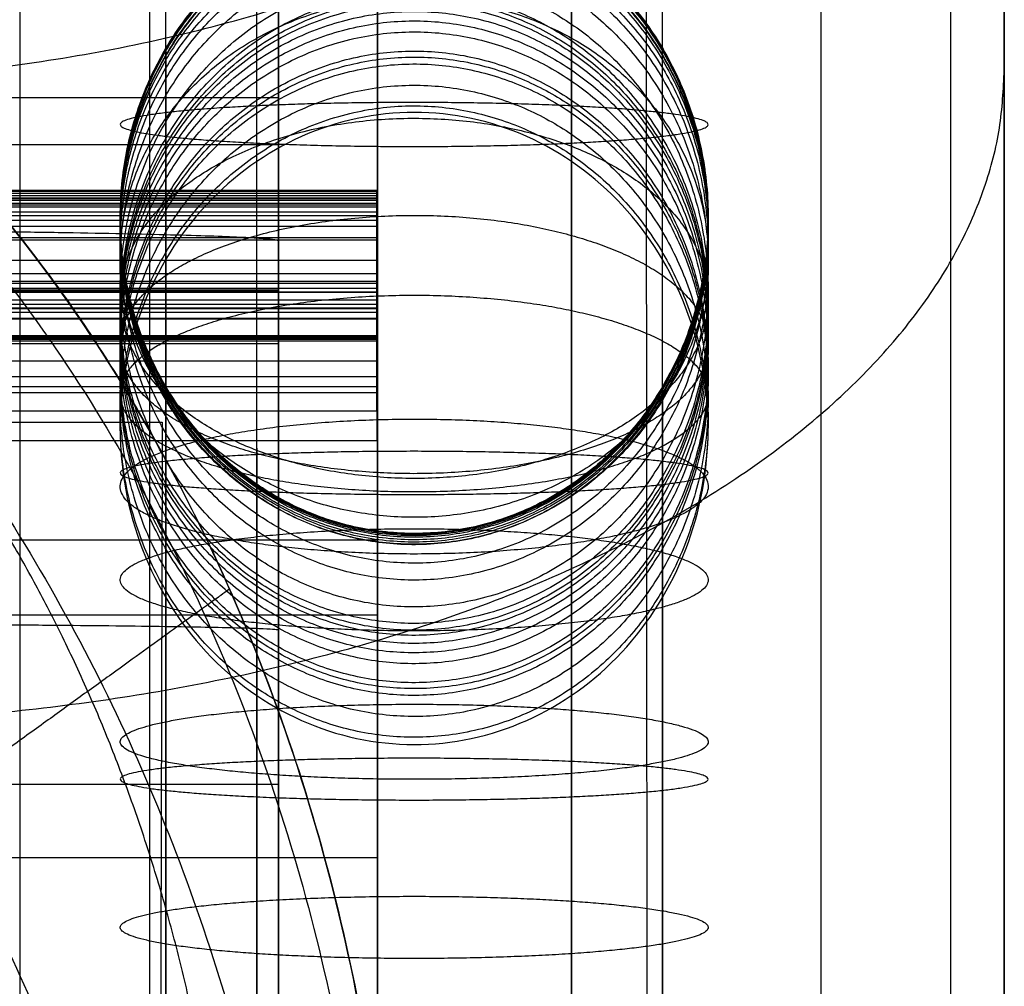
# Model space of a CAD drawing. Header units: millimetres. Extents: x -2235 to -985, y -1831 to -1204.
# Tile 50 of 56: x -995 to -985, y -1273 to -1263. Entities that reach past the tile are written whole.
import ezdxf

# ---------------------------------------------------------------- set-up
doc = ezdxf.new("R2010")
doc.units = ezdxf.units.MM
for name, color, linetype, true_color in [('Calque 05', 7, 'Continuous', 0xb87b24), ('Calque 06', 7, 'Continuous', 0xffe4b0), ('Calque 07', 7, 'Continuous', 0xfafafa), ('Calque 08', 7, 'Continuous', 0x985001)]:
    doc.layers.add(name, color=color, linetype=linetype, true_color=true_color)

msp = doc.modelspace()

# ---------------------------------------------------------------- linework, layer by layer
at = {"layer": 'Calque 05'}
for p, q in [((-992.595, -1263.744, 1260.82), (-2227.844, -1263.744, 1260.82)), ((-992.595, -1264.257, 1280.549), (-2227.844, -1264.257, 1280.549)), ((-992.595, -1264.352, 1210.686), (-992.595, -1340.275, 1210.686)), ((-992.595, -1265.849, 1387.777), (-2227.844, -1265.849, 1387.777)), ((-992.595, -1266.424, 1281.926), (-2227.844, -1266.424, 1281.926)), ((-992.595, -1271.228, 1282.131), (-2227.844, -1271.228, 1282.131))]:
    msp.add_line(p, q, dxfattribs=at)
for points, knots in [([(-992.595, -1352.156, 1003.308), (-992.595, -1351.113, 1024.622), (-992.595, -1348.982, 1067.769), (-992.595, -1345.858, 1124.043), (-992.595, -1342.771, 1172.123), (-992.595, -1340.397, 1209.109), (-992.595, -1338.079, 1243.676), (-992.595, -1336.282, 1269.577), (-992.595, -1334.691, 1289.212), (-992.595, -1333.464, 1302.817), (-992.595, -1332.085, 1316.634), (-992.595, -1330.518, 1330.582), (-992.595, -1328.6, 1344.41), (-992.595, -1326.605, 1355.508), (-992.595, -1324.653, 1363.95), (-992.595, -1323.139, 1369.458), (-992.595, -1321.455, 1374.557), (-992.595, -1319.236, 1380.007), (-992.595, -1316.043, 1385.96), (-992.595, -1311.759, 1391.623), (-992.595, -1307.031, 1396.188), (-992.595, -1302.443, 1399.607), (-992.595, -1297.882, 1402.486), (-992.595, -1293.865, 1404.755), (-992.595, -1290.1, 1406.519), (-992.595, -1286.823, 1407.751), (-992.595, -1283.636, 1408.619), (-992.595, -1279.36, 1409.383), (-992.595, -1274.638, 1409.632), (-992.595, -1269.542, 1409.628), (-992.595, -1265.049, 1409.559), (-992.595, -1260.307, 1409.503), (-992.595, -1253.57, 1409.44), (-992.595, -1246.979, 1409.363), (-992.595, -1240.535, 1409.199), (-992.595, -1236.367, 1409.031), (-992.595, -1232.593, 1408.759), (-992.595, -1229.54, 1408.377), (-992.595, -1227.238, 1407.898), (-992.595, -1225.679, 1407.448), (-992.595, -1224.556, 1407.051), (-992.595, -1223.486, 1406.595), (-992.595, -1222.125, 1405.928), (-992.595, -1220.584, 1405.023), (-992.595, -1218.91, 1403.833), (-992.595, -1217.857, 1402.929), (-992.595, -1217.272, 1402.345), (-992.595, -1217.087, 1402.149), (-992.595, -1216.907, 1401.949), (-992.595, -1216.778, 1401.793), (-992.595, -1216.701, 1401.692), (-992.595, -1216.676, 1401.655), (-992.595, -1216.577, 1401.543), (-992.595, -1216.869, 1401.478), (-992.595, -1216.651, 1401.018), (-992.595, -1216.765, 1400.641), (-992.595, -1216.672, 1400.099), (-992.595, -1216.717, 1399.619), (-992.595, -1216.688, 1398.935), (-992.595, -1216.712, 1398.275), (-992.595, -1216.71, 1397.601), (-992.595, -1216.723, 1396.361), (-992.595, -1216.732, 1394.834), (-992.595, -1216.744, 1393.022), (-992.595, -1216.751, 1391.662), (-992.595, -1216.758, 1390.303), (-992.595, -1216.764, 1388.944), (-992.595, -1216.771, 1387.584), (-992.595, -1216.776, 1386.431), (-992.595, -1216.78, 1385.731), (-992.595, -1216.781, 1385.484)], [1.55793, 1.55793, 1.55793, 1.55793, 65.578378, 131.156756, 170.636368, 210.115981, 242.343054, 274.570126, 288.00486, 301.439594, 315.55105, 329.662505, 343.544123, 357.425742, 363.479794, 369.533845, 374.557936, 379.582027, 387.177371, 394.772715, 400.808875, 406.845035, 411.914715, 416.984395, 420.68078, 424.377166, 427.478486, 430.579807, 437.393189, 441.633605, 445.874022, 450.869508, 455.864995, 466.083635, 470.643146, 475.202656, 478.598067, 481.993477, 484.426993, 485.643751, 486.860509, 487.997049, 489.13359, 491.406671, 493.349897, 495.293123, 495.561969, 495.830814, 496.09966, 496.368505, 496.440856, 496.477031, 496.513206, 496.794782, 497.106553, 497.608848, 498.111143, 498.613438, 499.115733, 500.120323, 500.622618, 501.124914, 503.843599, 505.202941, 506.562283, 507.921626, 509.280968, 510.640311, 511.999653, 512.740839, 512.740839, 512.740839, 512.740839]), ([(-992.595, -1216.781, 1385.484), (-992.595, -1232.648, 1387.1), (-992.595, -1278.615, 1388.177), (-992.595, -1283.966, 1387.56), (-992.595, -1290.258, 1385.39), (-992.595, -1298.286, 1381.051), (-992.595, -1303.927, 1375.844), (-992.595, -1307.399, 1369.985), (-992.595, -1308.267, 1364.127), (-992.595, -1308.252, 1303.016), (-992.595, -1307.9, 1300.204), (-992.595, -1305.088, 1295.634), (-992.595, -1299.64, 1288.78), (-992.595, -1292.259, 1283.684), (-992.595, -1285.405, 1282.278), (-992.595, -1268.884, 1282.102), (-992.595, -1266.424, 1282.102), (-992.595, -1263.963, 1281.047), (-992.595, -1263.288, 1277.161), (-992.595, -1264.561, 1217.144), (-992.595, -1265.834, 1001.931)], [-943.795666, -943.795666, -943.795666, -943.795666, -899.07462, -846.187878, -793.301135, -740.414393, -687.527651, -634.640908, -581.754166, -528.867424, -475.980681, -423.093939, -370.207197, -317.320454, -264.433712, -211.546969, -158.660227, -105.773485, -52.886742, -6.110881, -6.110881, -6.110881, -6.110881]), ([(-991.317, -1277.884, 898.12), (-991.313, -1274.822, 898.12), (-992.627, -1268.477, 898.12), (-996.291, -1263.828, 898.12), (-998.549, -1262.246, 898.12)], [0, 0, 0, 0, 4.080602, 8.461281, 8.461281, 8.461281, 8.461281]), ([(-993.861, -1267.277, 1001.458), (-993.877, -1273.153, 1001.458), (-993.893, -1279.029, 1001.458), (-993.909, -1284.905, 1001.458), (-993.944, -1297.561, 1001.458), (-993.98, -1310.218, 1001.458), (-994.016, -1322.874, 1001.458), (-994.044, -1332.564, 1001.458), (-994.071, -1342.255, 1001.458), (-994.099, -1351.945, 1001.458)], [68.502992, 68.502992, 68.502992, 68.502992, 86.130901, 86.130901, 86.130901, 124.100536, 124.100536, 124.100536, 153.171399, 153.171399, 153.171399, 153.171399])]:
    msp.add_open_spline(points, degree=3, knots=knots, dxfattribs=at)
for points, weights in [([(-1005.31, -1260.023, 977.852), (-991.317, -1260.022, 977.852), (-991.317, -1277.884, 977.852)], [1, 0.707073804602, 1]), ([(-1005.31, -1260.023, 937.986), (-991.317, -1260.022, 937.986), (-991.317, -1277.884, 937.986)], [1, 0.707073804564, 1]), ([(-1005.367, -1260.284, 981.191), (-991.802, -1260.64, 983.431), (-991.522, -1277.956, 981.191)], [1, 0.714459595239, 1]), ([(-1005.596, -1261.281, 985.109), (-993.475, -1262.776, 989.285), (-992.302, -1278.248, 985.109)], [1, 0.740745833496, 1]), ([(-1006.014, -1263.083, 988.966), (-995.982, -1265.977, 993.86), (-993.713, -1278.783, 988.966)], [1, 0.783336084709, 1]), ([(-1002.595, -1265.161, 1419.564), (-992.595, -1265.161, 1419.564), (-992.595, -1265.3, 1409.565)], [1, 0.707106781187, 1]), ([(-993.127, -1269.096, 898.12), (-993.127, -1269.096, 891.029), (-998.402, -1272.902, 891.029)], [1, 0.707106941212, 1]), ([(-1002.595, -1269.462, 1419.618), (-992.595, -1269.462, 1419.618), (-992.595, -1269.541, 1409.618)], [1, 0.707106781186, 1])]:
    msp.add_rational_spline(points, weights, degree=2, dxfattribs=at)
msp.add_rational_spline([(-993.092, -1277.884, 893.106), (-993.088, -1275.21, 893.106), (-994.236, -1269.67, 893.106), (-997.434, -1265.611, 893.106), (-999.407, -1264.229, 893.106)], [0.853553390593, 0.853553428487, 0.853553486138, 0.8535534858, 0.85355346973], degree=3, knots=[0, 0, 0, 0, 4.080602, 8.461281, 8.461281, 8.461281, 8.461281], dxfattribs=at)
for points, degree in [([(-2227.844, -1265.834, 1001.931), (-1610.219, -1265.834, 1001.931), (-992.595, -1265.834, 1001.931)], 2), ([(-992.595, -1265.834, 1001.931), (-992.595, -1292.728, 1002.017), (-992.595, -1319.623, 1002.102), (-992.595, -1346.518, 1002.188)], 3), ([(-1602.022, -1267.277, 1001.458), (-1297.941, -1267.277, 1001.458), (-993.861, -1267.277, 1001.458)], 2)]:
    msp.add_open_spline(points, degree=degree, dxfattribs=at)
at = {"layer": 'Calque 06'}
for p, q in [((-986.683, -1223.062, 906.934), (-986.683, -1409.06, 906.934)), ((-994, -1227.21, 906.934), (-994, -1409.06, 906.934))]:
    msp.add_line(p, q, dxfattribs=at)
for points in [[(-985.268, -1223.062, 906.361), (-985.268, -1316.061, 906.361), (-985.268, -1409.06, 906.361)], [(-984.683, -1223.062, 904.978), (-984.683, -1316.061, 904.978), (-984.683, -1409.06, 904.978)], [(-995.414, -1227.21, 906.361), (-995.414, -1318.135, 906.361), (-995.414, -1409.06, 906.361)]]:
    msp.add_open_spline(points, degree=2, dxfattribs=at)
msp.add_open_spline([(-984.683, -1409.06, 880.524), (-984.683, -1370.913, 880.606), (-984.683, -1332.766, 880.688), (-984.683, -1294.618, 880.771), (-984.683, -1287.498, 880.788), (-984.683, -1276.538, 878.811), (-984.683, -1263.238, 872.301), (-984.683, -1251.263, 863.198), (-984.683, -1240.221, 848.077), (-984.683, -1236.643, 833.737), (-984.683, -1236.284, 826.499), (-984.683, -1234.757, 796.262), (-984.683, -1233.229, 766.026), (-984.683, -1231.701, 735.789), (-984.683, -1228.827, 678.901), (-984.683, -1225.953, 622.013), (-984.683, -1223.078, 565.125)], degree=3, knots=[469.724503, 469.724503, 469.724503, 469.724503, 584.167226, 584.167226, 584.167226, 605.525993, 617.047858, 628.569722, 650.799805, 673.029888, 673.029888, 673.029888, 765.896546, 765.896546, 765.896546, 940.617742, 940.617742, 940.617742, 940.617742], dxfattribs=at)
msp.add_rational_spline([(-988.489, -1409.06, 871.537), (-988.513, -1370.913, 871.562), (-988.538, -1332.766, 871.586), (-988.563, -1294.618, 871.61), (-988.566, -1288.643, 871.618), (-988.572, -1279.45, 869.949), (-988.579, -1268.3, 864.476), (-988.587, -1258.268, 856.832), (-988.596, -1249.026, 844.145), (-988.603, -1246.041, 832.126), (-988.607, -1245.748, 826.062), (-988.627, -1244.269, 795.823), (-988.647, -1242.789, 765.584), (-988.667, -1241.31, 735.345), (-988.705, -1238.534, 678.605), (-988.742, -1235.758, 621.865), (-988.78, -1232.982, 565.125)], [0.853553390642, 0.853553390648, 0.853553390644, 0.853553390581, 0.853553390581, 0.853553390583, 0.853553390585, 0.853553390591, 0.853553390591, 0.853553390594, 0.853553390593, 0.853553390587, 0.853553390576, 0.853553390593, 0.853553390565, 0.853553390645, 0.853553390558], degree=3, knots=[469.724503, 469.724503, 469.724503, 469.724503, 584.167226, 584.167226, 584.167226, 605.525993, 617.047858, 628.569722, 650.799805, 673.029888, 673.029888, 673.029888, 765.896546, 765.896546, 765.896546, 940.150829, 940.150829, 940.150829, 940.150829], dxfattribs=at)
for points, weights in [([(-998.006, -1263.556, 855.651), (-984.683, -1263.556, 855.651), (-984.683, -1254.36, 865.08)], [1, 0.707106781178, 1]), ([(-997.986, -1270.554, 860.994), (-984.683, -1270.554, 860.994), (-984.683, -1263.44, 871.987)], [1, 0.707106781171, 1])]:
    msp.add_rational_spline(points, weights, degree=2, dxfattribs=at)
at = {"layer": 'Calque 07'}
for p, q in [((-1609.683, -1264.76, 1279.262), (-991.522, -1264.748, 1279.262)), ((-1609.683, -1264.77, 1281.052), (-991.522, -1264.758, 1281.052)), ((-1609.683, -1264.772, 1277.472), (-991.522, -1264.76, 1277.472)), ((-1609.683, -1264.793, 1275.683), (-991.522, -1264.782, 1275.683)), ((-1609.683, -1264.851, 1272.105), (-991.522, -1264.839, 1272.105)), ((-1609.683, -1264.87, 1282.84), (-991.522, -1264.859, 1282.84)), ((-1609.683, -1264.92, 1268.527), (-991.522, -1264.908, 1268.527)), ((-1609.683, -1265.036, 1262.878), (-991.522, -1265.025, 1262.878)), ((-1609.683, -1265.087, 1283.753), (-991.522, -1265.075, 1283.753)), ((-1609.683, -1265.152, 1257.23), (-991.522, -1265.141, 1257.23)), ((-1609.683, -1265.753, 1284.414), (-991.522, -1265.741, 1284.414)), ((-1609.683, -1265.868, 1206.259), (-991.523, -1265.856, 1206.259)), ((-1609.683, -1266.003, 1188.231), (-991.523, -1265.991, 1188.231)), ((-1609.683, -1266.09, 1171.902), (-991.523, -1266.078, 1171.902)), ((-1609.683, -1266.157, 1155.573), (-991.523, -1266.145, 1155.573)), ((-1609.683, -1266.344, 1105.597), (-991.523, -1266.332, 1105.597)), ((-1609.683, -1266.352, 1103.602), (-991.523, -1266.34, 1103.602)), ((-1609.683, -1266.621, 1056.516), (-991.523, -1266.61, 1056.516)), ((-1609.683, -1266.966, 1021.938), (-991.523, -1266.955, 1021.938)), ((-1609.683, -1267.165, 1007.885), (-991.523, -1267.153, 1007.885)), ((-991.522, -1267.482, 1284.892), (-1609.683, -1267.493, 1284.892))]:
    msp.add_line(p, q, dxfattribs=at)
for points, knots in [([(-991.514, -1268.564, 1280.828), (-991.514, -1269.715, 1280.93), (-991.514, -1270.871, 1280.972), (-991.514, -1273.18, 1281.047), (-991.514, -1274.336, 1281.07), (-991.514, -1277.802, 1281.136), (-991.514, -1280.114, 1281.146), (-991.514, -1283.578, 1281.277), (-991.514, -1284.733, 1281.34), (-991.514, -1287.034, 1281.559), (-991.514, -1288.181, 1281.711), (-991.514, -1291.568, 1282.458), (-991.514, -1293.733, 1283.37), (-991.515, -1296.626, 1285.282), (-991.515, -1297.548, 1285.982), (-991.515, -1299.329, 1287.454), (-991.515, -1300.189, 1288.227), (-991.515, -1302.681, 1290.638), (-991.515, -1304.255, 1292.337), (-991.515, -1306.369, 1295.087), (-991.515, -1307.026, 1296.04), (-991.515, -1307.888, 1297.545), (-991.515, -1308.154, 1298.058), (-991.515, -1308.61, 1299.121), (-991.515, -1308.798, 1299.668), (-991.515, -1309.25, 1301.342), (-991.515, -1309.422, 1302.489), (-991.515, -1309.681, 1304.786), (-991.515, -1309.765, 1305.938), (-991.515, -1309.969, 1309.4), (-991.515, -1310.041, 1311.709), (-991.515, -1310.162, 1316.331), (-991.515, -1310.205, 1318.641), (-991.515, -1310.31, 1325.575), (-991.515, -1310.35, 1330.197), (-991.515, -1310.402, 1339.442), (-991.515, -1310.417, 1344.065), (-991.515, -1310.414, 1350.998), (-991.515, -1310.405, 1353.31), (-991.515, -1310.325, 1357.931), (-991.515, -1310.264, 1360.244), (-991.515, -1309.935, 1364.853), (-991.515, -1309.66, 1367.159), (-991.515, -1308.478, 1371.63), (-991.515, -1307.556, 1373.775), (-991.515, -1305.754, 1376.737), (-991.515, -1305.077, 1377.678), (-991.515, -1303.539, 1379.406), (-991.515, -1302.682, 1380.186), (-991.515, -1300.888, 1381.643), (-991.515, -1299.966, 1382.341), (-991.515, -1298.089, 1383.689), (-991.515, -1297.132, 1384.338), (-991.515, -1295.171, 1385.561), (-991.515, -1294.166, 1386.134), (-991.515, -1292.089, 1387.15), (-991.515, -1291.022, 1387.597), (-991.515, -1288.849, 1388.386), (-991.515, -1287.749, 1388.743), (-991.515, -1286.081, 1389.213), (-991.515, -1285.519, 1389.349), (-991.515, -1284.385, 1389.573), (-991.515, -1283.813, 1389.659), (-991.515, -1282.09, 1389.856), (-991.515, -1280.937, 1389.924), (-991.515, -1278.626, 1390.015), (-991.515, -1277.471, 1390.038), (-991.515, -1274.005, 1390.086), (-991.515, -1271.693, 1390.094), (-991.515, -1260.137, 1390.107), (-991.515, -1250.892, 1390.074), (-991.515, -1237.025, 1389.972), (-991.515, -1232.402, 1389.933), (-991.515, -1223.158, 1389.792), (-991.515, -1218.536, 1389.703), (-991.515, -1213.918, 1389.48)], [0, 0, 0, 0, 3.46693, 3.46693, 6.93386, 6.93386, 13.86772, 13.86772, 17.334649, 17.334649, 20.801579, 20.801579, 27.735439, 27.735439, 31.202369, 31.202369, 34.669299, 34.669299, 41.603159, 41.603159, 45.070089, 45.070089, 46.803553, 46.803553, 48.537018, 48.537018, 52.003948, 52.003948, 55.470878, 55.470878, 62.404738, 62.404738, 69.338598, 69.338598, 83.206317, 83.206317, 97.074037, 97.074037, 104.007897, 104.007897, 110.941756, 110.941756, 117.875616, 117.875616, 124.809476, 124.809476, 128.276406, 128.276406, 131.743336, 131.743336, 135.210266, 135.210266, 138.677196, 138.677196, 142.144125, 142.144125, 145.611055, 145.611055, 149.077985, 149.077985, 150.81145, 150.81145, 152.544915, 152.544915, 156.011845, 156.011845, 159.478775, 159.478775, 166.412635, 166.412635, 194.148074, 194.148074, 208.015793, 208.015793, 221.883513, 221.883513, 221.883513, 221.883513]), ([(-991.515, -1214.075, 1344.436), (-991.515, -1216.176, 1344.31), (-991.514, -1224.647, 1343.823), (-991.514, -1239.623, 1343.635), (-991.515, -1258.984, 1343.59), (-991.515, -1278.378, 1344.335), (-991.514, -1295.526, 1345.223), (-991.515, -1306.204, 1346.485), (-991.515, -1310.416, 1347.021)], [1260.845491, 1260.845491, 1260.845491, 1260.845491, 1267.059534, 1286.505236, 1305.950939, 1325.396641, 1344.842344, 1357.489351, 1357.489351, 1357.489351, 1357.489351]), ([(-991.515, -1214.268, 1281.166), (-991.515, -1216.968, 1281.139), (-991.515, -1225.949, 1281.149), (-991.515, -1241.379, 1281.714), (-991.515, -1260.686, 1282.258), (-991.514, -1278.273, 1282.908), (-991.514, -1289.43, 1283.471), (-991.515, -1294.124, 1283.733)], [1259.154245, 1259.154245, 1259.154245, 1259.154245, 1267.059534, 1286.505236, 1305.950939, 1325.396641, 1339.489186, 1339.489186, 1339.489186, 1339.489186]), ([(-991.516, -1214.446, 1218.212), (-991.516, -1217.775, 1218.233), (-991.516, -1227.261, 1218.377), (-991.515, -1243.168, 1218.942), (-991.515, -1257.028, 1219.45), (-991.515, -1264.491, 1219.717), (-991.515, -1265.517, 1219.754)], [1257.426581, 1257.426581, 1257.426581, 1257.426581, 1267.059534, 1286.505236, 1305.950939, 1309.051324, 1309.051324, 1309.051324, 1309.051324]), ([(-991.515, -1214.624, 1155.346), (-991.515, -1218.585, 1155.432), (-991.515, -1228.541, 1155.661), (-991.515, -1244.941, 1156.109), (-991.515, -1258.323, 1156.497), (-991.515, -1265.312, 1156.686), (-991.515, -1265.865, 1156.7)], [1255.720789, 1255.720789, 1255.720789, 1255.720789, 1267.059534, 1286.505236, 1305.950939, 1307.622378, 1307.622378, 1307.622378, 1307.622378]), ([(-991.515, -1214.792, 1092.361), (-991.515, -1219.381, 1092.557), (-991.515, -1229.764, 1092.952), (-991.515, -1246.687, 1093.525), (-991.515, -1259.561, 1093.876), (-991.515, -1266.021, 1094.008), (-991.515, -1266.036, 1094.008)], [1254.016123, 1254.016123, 1254.016123, 1254.016123, 1267.059534, 1286.505236, 1305.950939, 1305.995388, 1305.995388, 1305.995388, 1305.995388]), ([(-991.516, -1214.967, 1029.169), (-991.516, -1220.148, 1029.537), (-991.516, -1230.918, 1030.38), (-991.515, -1247.982, 1031.517), (-991.515, -1260.389, 1032.019), (-991.515, -1266.361, 1032.179)], [1252.335485, 1252.335485, 1252.335485, 1252.335485, 1267.059534, 1286.505236, 1304.487709, 1304.487709, 1304.487709, 1304.487709]), ([(-991.515, -1266.889, 993.659), (-991.515, -1261.133, 993.659), (-991.515, -1255.378, 993.659), (-991.515, -1249.622, 993.659), (-991.515, -1243.237, 993.659), (-991.515, -1236.852, 993.659), (-991.516, -1230.468, 993.659), (-991.516, -1225.333, 993.659), (-991.516, -1220.198, 993.659), (-991.516, -1215.063, 993.659)], [20.760523, 20.760523, 20.760523, 20.760523, 38.027369, 38.027369, 38.027369, 57.181656, 57.181656, 57.181656, 72.586728, 72.586728, 72.586728, 72.586728]), ([(-991.515, -1266.889, 880.116), (-991.515, -1261.133, 880.116), (-991.515, -1255.378, 880.116), (-991.515, -1249.622, 880.116), (-991.515, -1243.237, 880.116), (-991.515, -1236.852, 880.116), (-991.516, -1230.468, 880.116), (-991.516, -1225.333, 880.116), (-991.516, -1220.198, 880.116), (-991.516, -1215.063, 880.116)], [20.760523, 20.760523, 20.760523, 20.760523, 38.027369, 38.027369, 38.027369, 57.181656, 57.181656, 57.181656, 72.586728, 72.586728, 72.586728, 72.586728]), ([(-991.515, -1266.889, 936.888), (-991.515, -1261.133, 936.888), (-991.515, -1255.378, 936.888), (-991.515, -1249.622, 936.888), (-991.515, -1243.237, 936.888), (-991.515, -1236.852, 936.888), (-991.516, -1230.468, 936.888), (-991.516, -1225.333, 936.888), (-991.516, -1220.198, 936.888), (-991.516, -1215.063, 936.888)], [20.760523, 20.760523, 20.760523, 20.760523, 38.027369, 38.027369, 38.027369, 57.181656, 57.181656, 57.181656, 72.586728, 72.586728, 72.586728, 72.586728]), ([(-991.515, -1257.685, 1390.087), (-991.515, -1258.156, 1373.564), (-991.514, -1259.128, 1338.854), (-991.514, -1260.688, 1282.483), (-991.515, -1262.435, 1219.696), (-991.515, -1264.203, 1156.595), (-991.515, -1265.407, 1114.195), (-991.515, -1266.025, 1092.865), (-991.515, -1266.041, 1092.294)], [-1357.070031, -1357.070031, -1357.070031, -1357.070031, -1319.443472, -1268.935826, -1218.42818, -1167.920534, -1117.412888, -1116.023452, -1116.023452, -1116.023452, -1116.023452]), ([(-991.515, -1264.934, 1264.351), (-991.515, -1264.897, 1266.753), (-991.515, -1264.862, 1269.154), (-991.515, -1264.824, 1272.757), (-991.515, -1264.813, 1273.958), (-991.515, -1264.809, 1276.162), (-991.515, -1264.805, 1277.76), (-991.515, -1264.896, 1278.761)], [429.853195, 429.853195, 429.853195, 429.853195, 437.369838, 437.369838, 441.12861, 441.12861, 444.267722, 444.267722, 444.267722, 444.267722]), ([(-991.522, -1264.859, 1282.84), (-991.522, -1264.895, 1283.145), (-991.522, -1264.938, 1283.472), (-991.522, -1265.222, 1284.053), (-991.522, -1265.452, 1284.257), (-991.522, -1266.238, 1284.684), (-991.522, -1266.931, 1284.817), (-991.522, -1267.482, 1284.892)], [-3.747606, -3.747606, -3.747606, -3.747606, -2.78755, -2.78755, -1.763048, -1.763048, 0, 0, 0, 0]), ([(-991.515, -1264.896, 1278.761), (-991.515, -1264.914, 1278.96), (-991.515, -1264.934, 1279.171), (-991.514, -1265.049, 1279.57), (-991.514, -1265.144, 1279.743), (-991.514, -1265.568, 1280.179), (-991.514, -1265.991, 1280.347), (-991.514, -1267.024, 1280.655), (-991.514, -1267.874, 1280.763), (-991.514, -1268.564, 1280.828)], [444.267722, 444.267722, 444.267722, 444.267722, 444.891307, 444.891307, 445.551238, 445.551238, 446.768364, 446.768364, 448.982632, 448.982632, 448.982632, 448.982632]), ([(-991.515, -1265.517, 1219.754), (-991.515, -1265.448, 1227.187), (-991.515, -1265.366, 1234.62), (-991.515, -1265.17, 1249.486), (-991.515, -1265.048, 1256.919), (-991.515, -1264.934, 1264.351)], [385.251692, 385.251692, 385.251692, 385.251692, 407.552415, 407.552415, 429.853195, 429.853195, 429.853195, 429.853195]), ([(-991.523, -1265.991, 1188.231), (-991.523, -1265.954, 1194.24), (-991.523, -1265.91, 1200.25), (-991.523, -1265.856, 1206.259), (-991.523, -1265.705, 1223.249), (-991.523, -1265.481, 1240.241), (-991.522, -1265.141, 1257.23)], [-98.372694, -98.372694, -98.372694, -98.372694, -80.344982, -80.344982, -80.344982, -29.368188, -29.368188, -29.368188, -29.368188]), ([(-991.523, -1266.34, 1103.602), (-991.523, -1266.338, 1104.267), (-991.523, -1266.335, 1104.932), (-991.523, -1266.332, 1105.597), (-991.523, -1266.262, 1122.256), (-991.523, -1266.209, 1138.915), (-991.523, -1266.145, 1155.573)], [-183.002804, -183.002804, -183.002804, -183.002804, -181.007572, -181.007572, -181.007572, -131.03095, -131.03095, -131.03095, -131.03095]), ([(-991.523, -1267.153, 1007.885), (-991.523, -1267.082, 1012.57), (-991.523, -1267.015, 1017.254), (-991.523, -1266.955, 1021.938), (-991.523, -1266.807, 1033.464), (-991.523, -1266.698, 1044.99), (-991.523, -1266.61, 1056.516), (-991.523, -1266.489, 1072.211), (-991.523, -1266.408, 1087.906), (-991.523, -1266.34, 1103.602)], [-278.723565, -278.723565, -278.723565, -278.723565, -264.669057, -264.669057, -264.669057, -230.089761, -230.089761, -230.089761, -183.002804, -183.002804, -183.002804, -183.002804]), ([(-991.515, -1266.889, 993.659), (-991.515, -1266.853, 995.928), (-991.515, -1266.817, 998.093), (-991.515, -1266.632, 1009.594), (-991.515, -1266.492, 1019.129), (-991.515, -1266.395, 1028.663)], [157.365503, 157.365503, 157.365503, 157.365503, 163.659745, 163.659745, 194.158687, 194.158687, 194.158687, 194.158687])]:
    msp.add_open_spline(points, degree=3, knots=knots, dxfattribs=at)
for points, degree in [([(-991.515, -1264.811, 1275.159), (-1609.682, -1264.811, 1275.159), (-2227.849, -1264.811, 1275.159)], 2), ([(-991.522, -1264.748, 1279.262), (-991.522, -1264.746, 1280.259), (-991.522, -1264.741, 1281.846), (-991.522, -1264.859, 1282.84)], 3), ([(-991.522, -1264.782, 1275.683), (-991.522, -1264.765, 1276.876), (-991.522, -1264.751, 1278.069), (-991.522, -1264.748, 1279.262)], 3), ([(-991.522, -1264.908, 1268.527), (-991.522, -1264.86, 1270.912), (-991.522, -1264.815, 1273.297), (-991.522, -1264.782, 1275.683)], 3), ([(-991.515, -1264.837, 1271.556), (-1609.682, -1264.837, 1271.556), (-2227.849, -1264.837, 1271.556)], 2), ([(-991.515, -1264.896, 1278.761), (-1609.682, -1264.896, 1278.761), (-2227.849, -1264.896, 1278.761)], 2), ([(-991.522, -1265.141, 1257.23), (-991.522, -1265.066, 1260.995), (-991.522, -1264.984, 1264.761), (-991.522, -1264.908, 1268.527)], 3), ([(-991.515, -1264.934, 1264.351), (-1609.682, -1264.934, 1264.351), (-2227.849, -1264.934, 1264.351)], 2), ([(-991.514, -1264.99, 1279.365), (-1609.682, -1264.99, 1279.365), (-2227.849, -1264.99, 1279.365)], 2), ([(-991.515, -1265.268, 1242.053), (-1609.682, -1265.268, 1242.053), (-2227.849, -1265.268, 1242.053)], 2), ([(-991.514, -1265.293, 1279.896), (-1609.682, -1265.293, 1279.896), (-2227.849, -1265.293, 1279.896)], 2), ([(-991.515, -1265.517, 1219.754), (-1609.682, -1265.517, 1219.754), (-2227.849, -1265.517, 1219.754)], 2), ([(-991.515, -1265.765, 1183.514), (-991.515, -1265.708, 1195.594), (-991.515, -1265.629, 1207.674), (-991.515, -1265.517, 1219.754)], 3), ([(-991.515, -1265.662, 1201.634), (-1609.682, -1265.662, 1201.634), (-2227.849, -1265.662, 1201.634)], 2), ([(-991.515, -1265.765, 1183.514), (-1609.682, -1265.765, 1183.514), (-2227.849, -1265.765, 1183.514)], 2), ([(-991.515, -1265.865, 1156.7), (-991.515, -1265.838, 1165.638), (-991.515, -1265.807, 1174.576), (-991.515, -1265.765, 1183.514)], 3), ([(-991.515, -1265.821, 1170.107), (-1609.682, -1265.821, 1170.107), (-2227.849, -1265.821, 1170.107)], 2), ([(-991.515, -1265.865, 1156.7), (-1609.682, -1265.865, 1156.7), (-2227.849, -1265.865, 1156.7)], 2), ([(-991.515, -1266.036, 1094.008), (-991.515, -1265.971, 1114.906), (-991.515, -1265.928, 1135.803), (-991.515, -1265.865, 1156.7)], 3), ([(-991.515, -1265.95, 1125.354), (-1609.682, -1265.95, 1125.354), (-2227.849, -1265.95, 1125.354)], 2), ([(-991.523, -1266.145, 1155.573), (-991.523, -1266.104, 1166.459), (-991.523, -1266.059, 1177.345), (-991.523, -1265.991, 1188.231)], 3), ([(-991.515, -1266.036, 1094.008), (-1609.682, -1266.036, 1094.008), (-2227.849, -1266.036, 1094.008)], 2), ([(-991.515, -1266.039, 1093.151), (-1609.682, -1266.039, 1093.151), (-2227.849, -1266.039, 1093.151)], 2), ([(-991.515, -1266.041, 1092.294), (-1609.682, -1266.041, 1092.294), (-2227.849, -1266.041, 1092.294)], 2), ([(-991.515, -1266.041, 1092.294), (-991.515, -1266.039, 1092.866), (-991.515, -1266.038, 1093.437), (-991.515, -1266.036, 1094.008)], 3), ([(-991.515, -1266.361, 1032.179), (-991.515, -1266.176, 1052.217), (-991.515, -1266.105, 1072.256), (-991.515, -1266.041, 1092.294)], 3), ([(-991.515, -1266.156, 1062.236), (-1609.682, -1266.156, 1062.236), (-2227.849, -1266.156, 1062.236)], 2), ([(-991.514, -1266.357, 1280.456), (-1609.682, -1266.357, 1280.456), (-2227.849, -1266.357, 1280.456)], 2), ([(-991.515, -1266.361, 1032.179), (-1609.682, -1266.361, 1032.179), (-2227.849, -1266.361, 1032.179)], 2), ([(-991.515, -1266.378, 1030.421), (-1609.682, -1266.378, 1030.421), (-2227.849, -1266.378, 1030.421)], 2), ([(-991.515, -1266.395, 1028.663), (-1609.682, -1266.395, 1028.663), (-2227.849, -1266.395, 1028.663)], 2), ([(-991.515, -1266.395, 1028.663), (-991.515, -1266.383, 1029.835), (-991.515, -1266.372, 1031.007), (-991.515, -1266.361, 1032.179)], 3), ([(-991.515, -1266.785, 1000.06), (-1609.682, -1266.785, 1000.06), (-2227.849, -1266.785, 1000.06)], 2), ([(-2227.849, -1266.889, 993.659), (-1609.682, -1266.889, 993.659), (-991.515, -1266.889, 993.659)], 2), ([(-2227.849, -1266.889, 880.116), (-1609.682, -1266.889, 880.116), (-991.515, -1266.889, 880.116)], 2), ([(-2227.849, -1266.889, 936.888), (-1609.682, -1266.889, 936.888), (-991.515, -1266.889, 936.888)], 2), ([(-991.515, -1266.889, 993.659), (-991.515, -1266.889, 936.888), (-991.515, -1266.889, 880.116)], 2), ([(-991.514, -1268.564, 1280.828), (-1609.682, -1268.564, 1280.828), (-2227.849, -1268.564, 1280.828)], 2), ([(-991.515, -1269.382, 1390.096), (-1609.682, -1269.382, 1390.096), (-2227.849, -1269.383, 1390.096)], 2), ([(-991.514, -1272.026, 1281.009), (-1609.682, -1272.026, 1281.009), (-2227.849, -1272.026, 1281.009)], 2)]:
    msp.add_open_spline(points, degree=degree, dxfattribs=at)
at = {"layer": 'Calque 08'}
for points in [[(-992.831, -1267.632, 1393.072), (-992.831, -1265.098, 1393.073), (-992.831, -1262.564, 1393.07), (-992.831, -1260.031, 1393.065)], [(-988.409, -1267.705, 1392.068), (-988.409, -1265.172, 1392.069), (-988.409, -1262.639, 1392.066), (-988.409, -1260.107, 1392.061)], [(-993.822, -1267.957, 1388.591), (-993.822, -1265.427, 1388.593), (-993.822, -1262.898, 1388.59), (-993.822, -1260.368, 1388.585)], [(-989.4, -1268.029, 1387.588), (-989.4, -1265.501, 1387.589), (-989.4, -1262.972, 1387.586), (-989.4, -1260.443, 1387.582)], [(-989.4, -1263.12, 1190.042), (-989.4, -1263.03, 1207.95), (-989.399, -1262.89, 1225.857), (-989.399, -1262.652, 1243.76)], [(-993.821, -1263.231, 1275.418), (-993.821, -1263.218, 1276.583), (-993.821, -1263.206, 1277.752), (-993.821, -1263.203, 1278.925)], [(-989.4, -1263.249, 1155.183), (-989.4, -1263.215, 1166.804), (-989.4, -1263.178, 1178.424), (-989.4, -1263.12, 1190.042)], [(-993.821, -1263.331, 1268.428), (-993.821, -1263.293, 1270.756), (-993.821, -1263.257, 1273.086), (-993.821, -1263.231, 1275.418)], [(-989.4, -1263.44, 1091.53), (-989.4, -1263.358, 1112.749), (-989.4, -1263.311, 1133.968), (-989.4, -1263.249, 1155.183)], [(-993.821, -1263.716, 1243.841), (-993.821, -1263.606, 1252.034), (-993.821, -1263.465, 1260.229), (-993.821, -1263.331, 1268.428)], [(-989.4, -1263.769, 1039.975), (-989.4, -1263.583, 1057.164), (-989.4, -1263.506, 1074.35), (-989.4, -1263.44, 1091.53)], [(-993.822, -1264.185, 1190.116), (-993.822, -1264.095, 1208.026), (-993.821, -1263.954, 1225.935), (-993.821, -1263.716, 1243.841)], [(-989.4, -1263.909, 1028.697), (-989.4, -1263.856, 1032.456), (-989.4, -1263.809, 1036.216), (-989.4, -1263.769, 1039.975)], [(-989.4, -1264.365, 1000.07), (-989.4, -1264.238, 1009.601), (-989.4, -1264.044, 1019.143), (-989.4, -1263.909, 1028.697)], [(-993.822, -1264.314, 1155.255), (-993.822, -1264.28, 1166.876), (-993.822, -1264.243, 1178.496), (-993.822, -1264.185, 1190.116)], [(-993.822, -1264.505, 1091.602), (-993.822, -1264.423, 1112.821), (-993.822, -1264.376, 1134.039), (-993.822, -1264.314, 1155.255)], [(-989.4, -1264.438, 989.882), (-989.4, -1264.447, 993.268), (-989.4, -1264.41, 996.664), (-989.4, -1264.365, 1000.07)], [(-993.822, -1264.833, 1040.054), (-993.822, -1264.648, 1057.24), (-993.822, -1264.571, 1074.423), (-993.822, -1264.505, 1091.602)], [(-993.822, -1264.973, 1028.78), (-993.822, -1264.92, 1032.538), (-993.822, -1264.873, 1036.296), (-993.822, -1264.833, 1040.054)], [(-993.822, -1265.429, 1000.151), (-993.822, -1265.302, 1009.687), (-993.822, -1265.108, 1019.229), (-993.822, -1264.973, 1028.78)], [(-993.822, -1265.503, 989.882), (-993.822, -1265.512, 993.299), (-993.822, -1265.475, 996.722), (-993.822, -1265.429, 1000.151)], [(-988.408, -1266.916, 1275.693), (-988.408, -1266.903, 1276.855), (-988.408, -1266.892, 1278.014), (-988.408, -1266.891, 1279.17)], [(-988.408, -1267.015, 1268.72), (-988.408, -1266.977, 1271.046), (-988.408, -1266.941, 1273.37), (-988.408, -1266.916, 1275.693)], [(-988.408, -1267.4, 1244.124), (-988.408, -1267.29, 1252.325), (-988.408, -1267.148, 1260.524), (-988.408, -1267.015, 1268.72)], [(-988.409, -1267.871, 1190.371), (-988.409, -1267.781, 1208.288), (-988.409, -1267.639, 1226.205), (-988.408, -1267.4, 1244.124)], [(-992.831, -1274.326, 1393.054), (-992.831, -1272.09, 1393.069), (-992.831, -1269.859, 1393.071), (-992.831, -1267.632, 1393.072)], [(-988.409, -1274.391, 1392.05), (-988.409, -1272.16, 1392.064), (-988.409, -1269.931, 1392.067), (-988.409, -1267.705, 1392.068)], [(-988.409, -1268.001, 1155.503), (-988.409, -1267.967, 1167.125), (-988.409, -1267.929, 1178.748), (-988.409, -1267.871, 1190.371)], [(-993.822, -1274.618, 1388.572), (-993.822, -1272.401, 1388.587), (-993.822, -1270.18, 1388.59), (-993.822, -1267.957, 1388.591)], [(-992.83, -1267.98, 1275.773), (-992.83, -1267.967, 1276.934), (-992.83, -1267.957, 1278.09), (-992.83, -1267.955, 1279.241)], [(-992.83, -1268.078, 1268.804), (-992.83, -1268.041, 1271.129), (-992.83, -1268.005, 1273.452), (-992.83, -1267.98, 1275.773)], [(-989.4, -1274.683, 1387.567), (-989.4, -1272.47, 1387.583), (-989.4, -1270.252, 1387.587), (-989.4, -1268.029, 1387.588)], [(-988.409, -1268.191, 1091.854), (-988.409, -1268.11, 1113.069), (-988.409, -1268.063, 1134.286), (-988.409, -1268.001, 1155.503)], [(-992.83, -1268.464, 1244.205), (-992.83, -1268.353, 1252.409), (-992.83, -1268.212, 1260.609), (-992.83, -1268.078, 1268.804)], [(-988.409, -1268.518, 1040.328), (-988.409, -1268.334, 1057.5), (-988.409, -1268.257, 1074.675), (-988.409, -1268.191, 1091.854)], [(-992.831, -1268.936, 1190.444), (-992.831, -1268.845, 1208.363), (-992.831, -1268.704, 1226.283), (-992.83, -1268.464, 1244.205)], [(-988.409, -1268.657, 1029.064), (-988.409, -1268.605, 1032.819), (-988.409, -1268.558, 1036.574), (-988.409, -1268.518, 1040.328)], [(-988.409, -1269.113, 1000.434), (-988.409, -1268.985, 1009.984), (-988.409, -1268.791, 1019.527), (-988.409, -1268.657, 1029.064)], [(-992.831, -1269.066, 1155.575), (-992.831, -1269.032, 1167.197), (-992.831, -1268.994, 1178.82), (-992.831, -1268.936, 1190.444)], [(-992.831, -1269.256, 1091.926), (-992.831, -1269.175, 1113.14), (-992.831, -1269.128, 1134.357), (-992.831, -1269.066, 1155.575)], [(-988.409, -1269.19, 989.882), (-988.409, -1269.2, 993.406), (-988.409, -1269.16, 996.923), (-988.409, -1269.113, 1000.434)], [(-992.831, -1269.582, 1040.407), (-992.831, -1269.398, 1057.575), (-992.831, -1269.322, 1074.748), (-992.831, -1269.256, 1091.926)], [(-992.831, -1269.721, 1029.147), (-992.831, -1269.669, 1032.9), (-992.831, -1269.622, 1036.654), (-992.831, -1269.582, 1040.407)], [(-992.831, -1270.177, 1000.516), (-992.831, -1270.048, 1010.07), (-992.831, -1269.854, 1019.614), (-992.831, -1269.721, 1029.147)], [(-992.831, -1270.255, 989.882), (-992.831, -1270.265, 993.437), (-992.831, -1270.225, 996.981), (-992.831, -1270.177, 1000.516)]]:
    msp.add_open_spline(points, degree=3, dxfattribs=at)
for points in [[(-988.408, -1266.891, 1279.17), (-986.693, -1263.982, 1278.977), (-989.399, -1262.139, 1278.854), (-992.106, -1260.295, 1278.732), (-993.821, -1263.203, 1278.925), (-995.537, -1266.112, 1279.118), (-992.83, -1267.955, 1279.241), (-990.124, -1269.799, 1279.364), (-988.408, -1266.891, 1279.17)], [(-988.408, -1266.9, 1280.888), (-986.693, -1263.989, 1280.742), (-989.399, -1262.143, 1280.65), (-992.106, -1260.298, 1280.557), (-993.821, -1263.209, 1280.703), (-995.537, -1266.121, 1280.849), (-992.83, -1267.966, 1280.941), (-990.124, -1269.812, 1281.033), (-988.408, -1266.9, 1280.888)], [(-988.408, -1266.899, 1277.434), (-986.693, -1263.992, 1277.225), (-989.399, -1262.149, 1277.092), (-992.106, -1260.306, 1276.96), (-993.821, -1263.213, 1277.169), (-995.537, -1266.121, 1277.378), (-992.83, -1267.963, 1277.51), (-990.124, -1269.806, 1277.643), (-988.408, -1266.899, 1277.434)], [(-988.408, -1266.928, 1281.774), (-986.693, -1264.014, 1281.696), (-989.399, -1262.166, 1281.646), (-992.106, -1260.319, 1281.597), (-993.821, -1263.233, 1281.675), (-995.537, -1266.148, 1281.753), (-992.83, -1267.995, 1281.802), (-990.124, -1269.843, 1281.852), (-988.408, -1266.928, 1281.774)], [(-988.408, -1266.916, 1275.693), (-986.693, -1264.009, 1275.476), (-989.399, -1262.167, 1275.338), (-992.106, -1260.325, 1275.2), (-993.821, -1263.231, 1275.418), (-995.537, -1266.138, 1275.635), (-992.83, -1267.98, 1275.773), (-990.124, -1269.822, 1275.91), (-988.408, -1266.916, 1275.693)], [(-988.408, -1266.961, 1272.207), (-986.693, -1264.055, 1271.982), (-989.399, -1262.213, 1271.838), (-992.106, -1260.371, 1271.695), (-993.821, -1263.277, 1271.921), (-995.537, -1266.183, 1272.147), (-992.83, -1268.025, 1272.29), (-990.124, -1269.866, 1272.433), (-988.408, -1266.961, 1272.207)], [(-988.408, -1266.981, 1282.51), (-986.693, -1264.066, 1282.569), (-989.399, -1262.219, 1282.607), (-992.106, -1260.371, 1282.645), (-993.821, -1263.286, 1282.585), (-995.537, -1266.201, 1282.526), (-992.83, -1268.049, 1282.488), (-990.124, -1269.896, 1282.45), (-988.408, -1266.981, 1282.51)], [(-988.408, -1267.015, 1268.72), (-986.693, -1264.109, 1268.489), (-989.399, -1262.268, 1268.343), (-992.106, -1260.426, 1268.197), (-993.821, -1263.331, 1268.428), (-995.537, -1266.237, 1268.658), (-992.83, -1268.078, 1268.804), (-990.124, -1269.92, 1268.95), (-988.408, -1267.015, 1268.72)], [(-988.408, -1267.038, 1282.784), (-986.693, -1264.182, 1283.333), (-989.399, -1262.372, 1283.681), (-992.106, -1260.562, 1284.029), (-993.821, -1263.418, 1283.48), (-995.537, -1266.273, 1282.931), (-992.83, -1268.083, 1282.583), (-990.124, -1269.893, 1282.235), (-988.408, -1267.038, 1282.784)], [(-988.408, -1267.216, 1256.424), (-986.693, -1264.31, 1256.194), (-989.399, -1262.469, 1256.048), (-992.106, -1260.627, 1255.903), (-993.821, -1263.533, 1256.132), (-995.537, -1266.438, 1256.362), (-992.83, -1268.28, 1256.508), (-990.124, -1270.121, 1256.654), (-988.408, -1267.216, 1256.424)], [(-988.408, -1267.4, 1244.124), (-986.693, -1264.494, 1243.901), (-989.399, -1262.652, 1243.76), (-992.106, -1260.81, 1243.618), (-993.821, -1263.716, 1243.841), (-995.537, -1266.622, 1244.064), (-992.83, -1268.464, 1244.205), (-990.124, -1270.306, 1244.347), (-988.408, -1267.4, 1244.124)], [(-988.409, -1267.691, 1217.247), (-986.693, -1264.784, 1217.036), (-989.399, -1262.941, 1216.903), (-992.106, -1261.099, 1216.77), (-993.822, -1264.006, 1216.98), (-995.537, -1266.913, 1217.19), (-992.831, -1268.756, 1217.324), (-990.124, -1270.598, 1217.457), (-988.409, -1267.691, 1217.247)], [(-988.409, -1267.871, 1190.371), (-986.693, -1264.963, 1190.169), (-989.4, -1263.12, 1190.042), (-992.106, -1261.277, 1189.914), (-993.822, -1264.185, 1190.116), (-995.537, -1267.092, 1190.317), (-992.831, -1268.936, 1190.444), (-990.124, -1270.779, 1190.572), (-988.409, -1267.871, 1190.371)], [(-988.408, -1266.999, 1282.624), (-986.693, -1264.608, 1284.197), (-989.399, -1263.093, 1285.193), (-992.106, -1261.577, 1286.19), (-993.821, -1263.968, 1284.618), (-995.537, -1266.359, 1283.045), (-992.83, -1267.875, 1282.048), (-990.124, -1269.39, 1281.052), (-988.408, -1266.999, 1282.624)], [(-988.409, -1267.945, 1172.936), (-986.693, -1265.037, 1172.739), (-989.4, -1263.193, 1172.614), (-992.106, -1261.35, 1172.488), (-993.822, -1264.258, 1172.686), (-995.537, -1267.166, 1172.884), (-992.831, -1269.01, 1173.009), (-990.124, -1270.853, 1173.134), (-988.409, -1267.945, 1172.936)], [(-988.409, -1268.001, 1155.503), (-986.693, -1265.093, 1155.307), (-989.4, -1263.249, 1155.183), (-992.106, -1261.406, 1155.059), (-993.822, -1264.314, 1155.255), (-995.537, -1267.222, 1155.451), (-992.831, -1269.066, 1155.575), (-990.124, -1270.909, 1155.699), (-988.409, -1268.001, 1155.503)], [(-988.409, -1268.089, 1123.677), (-986.693, -1265.181, 1123.482), (-989.4, -1263.337, 1123.358), (-992.106, -1261.494, 1123.234), (-993.822, -1264.402, 1123.43), (-995.537, -1267.31, 1123.625), (-992.831, -1269.154, 1123.749), (-990.124, -1270.997, 1123.873), (-988.409, -1268.089, 1123.677)], [(-988.409, -1268.191, 1091.854), (-986.693, -1265.283, 1091.655), (-989.4, -1263.44, 1091.53), (-992.106, -1261.596, 1091.404), (-993.822, -1264.505, 1091.602), (-995.537, -1267.413, 1091.801), (-992.831, -1269.256, 1091.926), (-990.125, -1271.099, 1092.052), (-988.409, -1268.191, 1091.854)], [(-988.409, -1268.31, 1066.088), (-986.694, -1265.403, 1065.885), (-989.4, -1263.56, 1065.756), (-992.106, -1261.716, 1065.627), (-993.822, -1264.624, 1065.83), (-995.538, -1267.532, 1066.034), (-992.831, -1269.375, 1066.163), (-990.125, -1271.218, 1066.292), (-988.409, -1268.31, 1066.088)], [(-988.409, -1268.518, 1040.328), (-986.694, -1265.611, 1040.112), (-989.4, -1263.769, 1039.975), (-992.106, -1261.926, 1039.838), (-993.822, -1264.833, 1040.054), (-995.538, -1267.74, 1040.27), (-992.831, -1269.582, 1040.407), (-990.125, -1271.424, 1040.544), (-988.409, -1268.518, 1040.328)], [(-988.409, -1268.583, 1034.696), (-986.694, -1265.677, 1034.476), (-989.4, -1263.834, 1034.336), (-992.106, -1261.992, 1034.196), (-993.822, -1264.898, 1034.417), (-995.538, -1267.805, 1034.637), (-992.831, -1269.647, 1034.777), (-990.125, -1271.489, 1034.917), (-988.409, -1268.583, 1034.696)], [(-988.409, -1268.657, 1029.064), (-986.694, -1265.751, 1028.84), (-989.4, -1263.909, 1028.697), (-992.106, -1262.067, 1028.555), (-993.822, -1264.973, 1028.78), (-995.538, -1267.879, 1029.004), (-992.831, -1269.721, 1029.147), (-990.125, -1271.563, 1029.289), (-988.409, -1268.657, 1029.064)], [(-988.409, -1268.887, 1014.754), (-986.694, -1265.982, 1014.522), (-989.4, -1264.14, 1014.375), (-992.106, -1262.299, 1014.227), (-993.822, -1265.204, 1014.46), (-995.538, -1268.109, 1014.692), (-992.831, -1269.951, 1014.839), (-990.125, -1271.792, 1014.987), (-988.409, -1268.887, 1014.754)], [(-988.409, -1269.113, 1000.434), (-986.694, -1266.207, 1000.211), (-989.4, -1264.365, 1000.07), (-992.106, -1262.523, 999.928), (-993.822, -1265.429, 1000.151), (-995.538, -1268.335, 1000.374), (-992.831, -1270.177, 1000.516), (-990.125, -1272.019, 1000.657), (-988.409, -1269.113, 1000.434)], [(-988.409, -1263.906, 1392.067), (-986.693, -1264.108, 1389.325), (-989.4, -1264.236, 1387.587), (-992.106, -1264.365, 1385.849), (-993.822, -1264.162, 1388.591), (-995.537, -1263.96, 1391.332), (-992.831, -1263.831, 1393.07), (-990.124, -1263.703, 1394.809), (-988.409, -1263.906, 1392.067)], [(-988.408, -1266.979, 1282.543), (-986.693, -1265.321, 1284.804), (-989.399, -1264.271, 1286.237), (-992.106, -1263.22, 1287.671), (-993.821, -1264.878, 1285.41), (-995.537, -1266.535, 1283.149), (-992.83, -1267.586, 1281.715), (-990.124, -1268.637, 1280.282), (-988.408, -1266.979, 1282.543)], [(-988.408, -1267.185, 1282.607), (-986.693, -1265.996, 1285.117), (-989.399, -1265.243, 1286.707), (-992.106, -1264.489, 1288.298), (-993.821, -1265.678, 1285.789), (-995.537, -1266.867, 1283.279), (-992.83, -1267.62, 1281.688), (-990.124, -1268.374, 1280.097), (-988.408, -1267.185, 1282.607)], [(-988.408, -1267.541, 1282.696), (-986.693, -1266.635, 1285.308), (-989.399, -1266.061, 1286.963), (-992.106, -1265.486, 1288.619), (-993.821, -1266.392, 1286.007), (-995.537, -1267.298, 1283.395), (-992.83, -1267.872, 1281.739), (-990.124, -1268.446, 1280.084), (-988.408, -1267.541, 1282.696)], [(-988.408, -1268.373, 1282.834), (-986.693, -1267.752, 1285.519), (-989.399, -1267.358, 1287.221), (-992.106, -1266.965, 1288.924), (-993.821, -1267.586, 1286.238), (-995.537, -1268.207, 1283.553), (-992.83, -1268.6, 1281.851), (-990.124, -1268.994, 1280.148), (-988.408, -1268.373, 1282.834)], [(-988.409, -1267.705, 1392.068), (-986.693, -1267.903, 1389.326), (-989.4, -1268.029, 1387.588), (-992.106, -1268.155, 1385.849), (-993.822, -1267.957, 1388.591), (-995.537, -1267.758, 1391.334), (-992.831, -1267.632, 1393.072), (-990.124, -1267.506, 1394.81), (-988.409, -1267.705, 1392.068)], [(-988.408, -1269.294, 1282.93), (-986.693, -1268.824, 1285.642), (-989.399, -1268.525, 1287.362), (-992.106, -1268.227, 1289.081), (-993.821, -1268.698, 1286.369), (-995.537, -1269.168, 1283.656), (-992.83, -1269.466, 1281.937), (-990.124, -1269.764, 1280.217), (-988.408, -1269.294, 1282.93)], [(-988.408, -1270.98, 1283.033), (-986.693, -1270.634, 1285.762), (-989.399, -1270.415, 1287.492), (-992.106, -1270.196, 1289.222), (-993.821, -1270.542, 1286.493), (-995.537, -1270.887, 1283.764), (-992.83, -1271.106, 1282.034), (-990.124, -1271.325, 1280.304), (-988.408, -1270.98, 1283.033)], [(-988.409, -1271.046, 1392.064), (-986.693, -1271.238, 1389.322), (-989.4, -1271.36, 1387.583), (-992.106, -1271.482, 1385.845), (-993.822, -1271.29, 1388.587), (-995.537, -1271.097, 1391.33), (-992.831, -1270.975, 1393.068), (-990.124, -1270.854, 1394.806), (-988.409, -1271.046, 1392.064)], [(-988.408, -1272.965, 1283.103), (-986.693, -1272.679, 1285.839), (-989.399, -1272.497, 1287.572), (-992.106, -1272.316, 1289.306), (-993.821, -1272.602, 1286.571), (-995.537, -1272.888, 1283.836), (-992.83, -1273.07, 1282.102), (-990.124, -1273.251, 1280.368), (-988.408, -1272.965, 1283.103)]]:
    msp.add_rational_spline(points, [1, 0.707106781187, 1, 0.707106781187, 1, 0.707106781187, 1, 0.707106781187, 1], degree=2, knots=[0, 0, 0, 2.116317, 2.116317, 4.232634, 4.232634, 6.348951, 6.348951, 8.465268, 8.465268, 8.465268], dxfattribs=at)
for points, knots in [([(-989.399, -1262.219, 1282.607), (-989.399, -1262.25, 1282.814), (-989.399, -1262.214, 1283.471), (-989.399, -1263.004, 1285.332), (-989.399, -1264.326, 1286.332), (-989.399, -1265.273, 1286.737), (-989.399, -1266.309, 1287.047), (-989.399, -1267.373, 1287.236), (-989.399, -1268.149, 1287.326), (-989.399, -1268.525, 1287.362)], [0, 0, 0, 0, 0.56476, 1.064391, 1.572487, 2.069864, 2.57867, 3.526636, 4.471419, 4.471419, 4.471419, 4.471419]), ([(-993.821, -1263.203, 1278.925), (-993.821, -1263.202, 1279.508), (-993.821, -1263.2, 1280.415), (-993.821, -1263.227, 1281.63), (-993.821, -1263.259, 1282.264), (-993.821, -1263.286, 1282.585)], [0, 0, 0, 0, 1.719333, 2.632081, 3.439006, 3.439006, 3.439006, 3.439006]), ([(-993.821, -1263.286, 1282.585), (-993.821, -1263.313, 1282.786), (-993.821, -1263.301, 1283.339), (-993.821, -1263.899, 1284.717), (-993.821, -1264.909, 1285.477), (-993.821, -1265.698, 1285.812), (-993.821, -1266.606, 1286.078), (-993.821, -1267.594, 1286.251), (-993.821, -1268.335, 1286.335), (-993.821, -1268.698, 1286.369)], [0, 0, 0, 0, 0.56476, 1.064391, 1.572487, 2.069864, 2.57867, 3.526636, 4.471419, 4.471419, 4.471419, 4.471419]), ([(-988.409, -1269.19, 989.882), (-988.865, -1269.963, 989.882), (-989.587, -1270.508, 989.882), (-990.826, -1270.806, 989.882), (-991.251, -1270.817, 989.882), (-992.079, -1270.662, 989.882), (-992.476, -1270.497, 989.882), (-992.831, -1270.255, 989.882), (-993.548, -1269.767, 989.882), (-994.056, -1268.992, 989.882), (-994.428, -1267.209, 989.882), (-994.277, -1266.274, 989.882), (-993.822, -1265.503, 989.882), (-993.366, -1264.73, 989.882), (-992.644, -1264.185, 989.882), (-991.405, -1263.887, 989.882), (-990.98, -1263.876, 989.882), (-990.152, -1264.031, 989.882), (-989.756, -1264.195, 989.882), (-989.4, -1264.438, 989.882), (-988.683, -1264.926, 989.882), (-988.175, -1265.701, 989.882), (-987.803, -1267.484, 989.882), (-987.954, -1268.419, 989.882), (-988.409, -1269.19, 989.882)], [0, 0, 0, 0, 2.568269, 2.568269, 3.84022, 3.84022, 5.112192, 5.112192, 5.112192, 7.689277, 7.689277, 10.266853, 10.266853, 10.266853, 12.835096, 12.835096, 14.107028, 14.107028, 15.378983, 15.378983, 15.378983, 17.956072, 17.956072, 20.533609, 20.533609, 20.533609, 20.533609]), ([(-988.408, -1266.891, 1279.17), (-988.408, -1266.889, 1279.751), (-988.408, -1266.89, 1280.628), (-988.408, -1266.922, 1281.746), (-988.408, -1266.957, 1282.281), (-988.408, -1266.981, 1282.51)], [0, 0, 0, 0, 1.719333, 2.632081, 3.439006, 3.439006, 3.439006, 3.439006]), ([(-988.408, -1266.981, 1282.51), (-988.408, -1266.994, 1282.689), (-988.408, -1267.066, 1282.883), (-988.408, -1267.001, 1282.588), (-988.408, -1266.926, 1282.516), (-988.408, -1267.167, 1282.608), (-988.408, -1267.634, 1282.723), (-988.408, -1268.361, 1282.841), (-988.408, -1268.979, 1282.903), (-988.408, -1269.294, 1282.93)], [0, 0, 0, 0, 0.56476, 1.064391, 1.572487, 2.069864, 2.57867, 3.526636, 4.471419, 4.471419, 4.471419, 4.471419]), ([(-992.83, -1268.049, 1282.488), (-992.83, -1268.057, 1282.662), (-992.83, -1268.153, 1282.751), (-992.83, -1267.897, 1281.973), (-992.83, -1267.509, 1281.66), (-992.83, -1267.591, 1281.683), (-992.83, -1267.931, 1281.754), (-992.83, -1268.582, 1281.857), (-992.83, -1269.164, 1281.912), (-992.83, -1269.466, 1281.937)], [0, 0, 0, 0, 0.56476, 1.064391, 1.572487, 2.069864, 2.57867, 3.526636, 4.471419, 4.471419, 4.471419, 4.471419]), ([(-992.83, -1267.955, 1279.241), (-992.83, -1267.954, 1279.821), (-992.83, -1267.956, 1280.689), (-992.83, -1267.989, 1281.78), (-992.83, -1268.024, 1282.286), (-992.83, -1268.049, 1282.488)], [0, 0, 0, 0, 1.719333, 2.632081, 3.439006, 3.439006, 3.439006, 3.439006]), ([(-989.399, -1268.525, 1287.362), (-989.399, -1269.182, 1287.423), (-989.399, -1270.514, 1287.505), (-989.399, -1273.104, 1287.599), (-989.399, -1275.062, 1287.631), (-989.399, -1276.325, 1287.649)], [0, 0, 0, 0, 1.637983, 3.515029, 7.029559, 7.029559, 7.029559, 7.029559]), ([(-993.821, -1268.698, 1286.369), (-993.821, -1269.329, 1286.427), (-993.821, -1270.636, 1286.506), (-993.821, -1273.202, 1286.597), (-993.821, -1275.152, 1286.628), (-993.821, -1276.415, 1286.647)], [0, 0, 0, 0, 1.637983, 3.515029, 7.029559, 7.029559, 7.029559, 7.029559]), ([(-988.408, -1269.294, 1282.93), (-988.408, -1269.839, 1282.975), (-988.408, -1271.058, 1283.044), (-988.408, -1273.541, 1283.127), (-988.408, -1275.465, 1283.156), (-988.408, -1276.726, 1283.175)], [0, 0, 0, 0, 1.637983, 3.515029, 7.029559, 7.029559, 7.029559, 7.029559]), ([(-992.83, -1269.466, 1281.937), (-992.83, -1269.986, 1281.978), (-992.83, -1271.18, 1282.044), (-992.83, -1273.639, 1282.125), (-992.83, -1275.555, 1282.154), (-992.83, -1276.816, 1282.172)], [0, 0, 0, 0, 1.637983, 3.515029, 7.029559, 7.029559, 7.029559, 7.029559])]:
    msp.add_open_spline(points, degree=3, knots=knots, dxfattribs=at)

doc.saveas('drawing.dxf')
